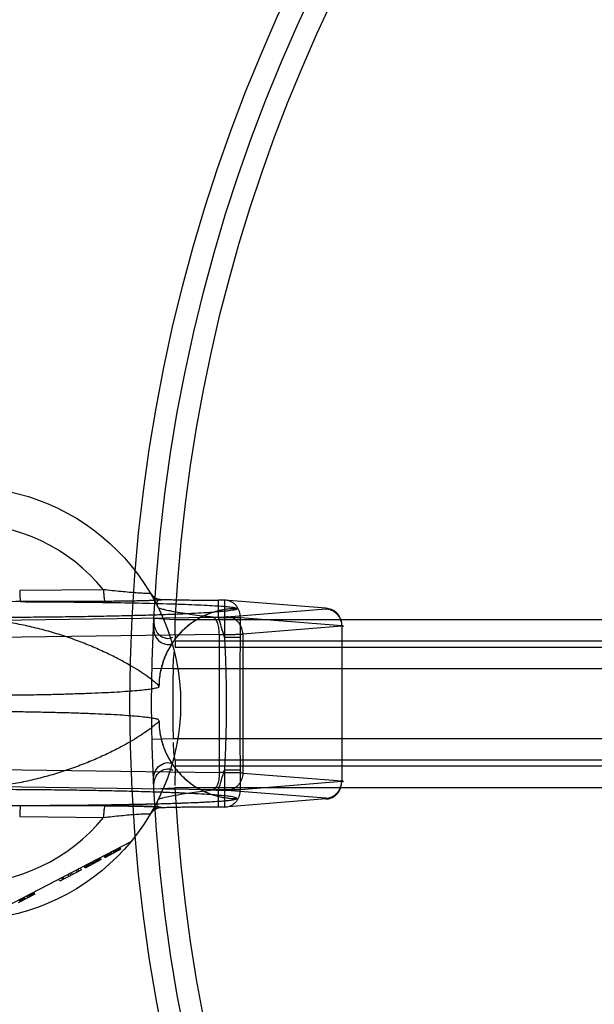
# Model space of a CAD drawing. Header units: millimetres. Extents: x 0 to 297, y 0 to 210.
# Tile 125 of 256: x 163.06 to 164.12, y 91.64 to 93.46. Entities that reach past the tile are written whole.
import ezdxf

# ---------------------------------------------------------------- set-up
doc = ezdxf.new("R2010")
doc.units = ezdxf.units.MM
doc.header["$LTSCALE"] = 16.335
doc.layers.get('0').update_dxf_attribs({"linetype": 'CONTINUOUS'})
doc.layers.add('001-M31079-X02', color=7, linetype='CONTINUOUS')
doc.layers.add('01_GLOBAL', color=7, linetype='CONTINUOUS')

msp = doc.modelspace()

# ---------------------------------------------------------------- linework, layer by layer
at = {"color": 9, "linetype": 'Continuous'}
for p, q in [((163.3049, 92.3505), (163.3438, 92.3485)), ((163.3438, 92.3485), (165.019, 92.3485)), ((163.3441, 92.2975), (165.0204, 92.2975)), ((163.3447, 92.3087), (165.0194, 92.3087)), ((163.3015, 92.2587), (163.3405, 92.2578)), ((163.3405, 92.2578), (165.0595, 92.2578)), ((163.3015, 92.1276), (163.3405, 92.1284)), ((163.3405, 92.1284), (165.0595, 92.1284)), ((165.0204, 92.0888), (163.3441, 92.0888)), ((165.0194, 92.0775), (163.3447, 92.0775)), ((163.3049, 92.0358), (163.3438, 92.0378)), ((165.019, 92.0378), (163.3438, 92.0378))]:
    msp.add_line(p, q, dxfattribs=at)
for points in [[(163.3438, 92.3485), (163.4119, 92.3485), (163.4782, 92.3485)], [(163.5428, 92.3485), (163.6055, 92.3485), (163.6665, 92.3485), (163.7832, 92.3485)], [(163.7832, 92.3485), (163.839, 92.3485), (163.8932, 92.3485), (163.9457, 92.3485), (163.9966, 92.3485), (164.0463, 92.3485), (164.0948, 92.3485)], [(163.6663, 92.0378), (163.6054, 92.0378), (163.5427, 92.0378), (163.4782, 92.0378)], [(164.0945, 92.0378), (164.0461, 92.0378), (163.9964, 92.0378), (163.9455, 92.0378), (163.893, 92.0378), (163.8388, 92.0378), (163.783, 92.0378), (163.6663, 92.0378)]]:
    msp.add_lwpolyline(points, dxfattribs=at)
at = {"color": 7, "linetype": 'Continuous'}
msp.add_circle((166.3408, 92.1931), 3.04, dxfattribs=at)
at = {"color": 9, "linetype": 'Continuous'}
for centre, radius, start, end in [((166.3408, 92.1931), 3.001, 92.9675, 177.0325), ((166.3406, 92.1534), 2.9999, 177.0319, 177.2468), ((166.3391, 92.1931), 2.9993, 178.7642, 181.2358), ((166.3406, 92.2329), 2.9999, 182.7532, 182.9681), ((166.3408, 92.1931), 3.001, 182.9675, 267.0325)]:
    msp.add_arc(centre, radius, start, end, dxfattribs=at)
for points, knots in [([(163.3043, 92.3391), (163.3038, 92.3288), (163.3067, 92.3072), (163.3321, 92.2996), (163.3393, 92.3045)], [0, 0, 0, 0, 0.541188, 1, 1, 1, 1]), ([(163.3049, 92.3505), (163.3043, 92.3402), (163.3071, 92.3185), (163.3326, 92.3109), (163.3398, 92.3159)], [0, 0, 0, 0, 0.541905, 1, 1, 1, 1]), ([(163.3405, 92.2578), (163.3408, 92.2657), (163.3412, 92.2705), (163.3427, 92.2908), (163.3428, 92.2852), (163.3428, 92.2839)], [0, 0, 0, 0, 0.700251, 0.885328, 1, 1, 1, 1]), ([(163.3441, 92.0888), (163.3438, 92.0898), (163.3418, 92.1006), (163.3413, 92.1117), (163.3414, 92.1215)], [0, 0, 0, 0, 0.100406, 1, 1, 1, 1]), ([(163.3043, 92.0471), (163.3038, 92.0575), (163.3067, 92.0791), (163.3321, 92.0867), (163.3393, 92.0818)], [0, 0, 0, 0, 0.541188, 1, 1, 1, 1]), ([(163.3049, 92.0358), (163.3043, 92.0461), (163.3071, 92.0678), (163.3326, 92.0754), (163.3399, 92.0705)], [0, 0, 0, 0, 0.541371, 1, 1, 1, 1]), ([(163.3447, 92.0775), (163.3444, 92.0763), (163.344, 92.0643), (163.3438, 92.0524), (163.3439, 92.0417)], [0, 0, 0, 0, 0.107584, 1, 1, 1, 1])]:
    msp.add_open_spline(points, degree=3, knots=knots, dxfattribs=at)
msp.add_open_spline([(163.3438, 92.3485), (163.3438, 92.3374), (163.344, 92.3041), (163.3446, 92.3152)], degree=3, dxfattribs=at)
at = {"layer": '001-M31079-X02', "color": 9, "linetype": 'Continuous'}
for p, q in [((163.212, 92.4034), (163.0572, 92.4019)), ((163.2149, 92.3818), (163.0589, 92.3813)), ((163.319, 92.3855), (163.3192, 92.3852)), ((163.4243, 92.3521), (163.4243, 92.3841)), ((163.4351, 92.384), (163.4243, 92.384)), ((163.4351, 92.3841), (163.4351, 92.3154)), ((163.6222, 92.3691), (163.4351, 92.384)), ((162.9728, 92.3465), (163.4136, 92.3525)), ((163.4243, 92.3521), (163.4647, 92.3521)), ((163.4396, 92.3534), (163.6222, 92.3679)), ((163.4584, 92.3684), (163.4584, 92.3686)), ((163.4647, 92.3521), (163.6518, 92.3372)), ((163.4647, 92.3154), (163.4647, 92.3521)), ((163.6518, 92.3359), (163.4692, 92.3214)), ((163.6518, 92.3372), (163.6518, 92.0491)), ((163.4259, 92.3205), (162.985, 92.3145)), ((163.4259, 92.0657), (163.4259, 92.3205)), ((163.4647, 92.3154), (163.4351, 92.3154)), ((163.4692, 92.3214), (163.4692, 92.0649)), ((162.985, 92.0718), (163.4259, 92.0657)), ((163.4351, 92.0709), (163.4647, 92.0709)), ((163.4351, 92.0709), (163.4351, 92.0022)), ((163.4647, 92.0342), (163.4647, 92.0709)), ((163.4692, 92.0649), (163.6518, 92.0503)), ((163.6518, 92.0491), (163.4647, 92.0342)), ((163.4647, 92.0342), (163.4243, 92.0342)), ((163.4243, 92.0022), (163.4243, 92.0342)), ((163.0572, 91.9844), (163.212, 91.9829))]:
    msp.add_line(p, q, dxfattribs=at)
at = {"layer": '001-M31079-X02', "color": 6, "linetype": 'Continuous'}
for p, q in [((163.3144, 92.2245), (163.3144, 92.2247)), ((163.3144, 92.1616), (163.3144, 92.1618)), ((163.2627, 91.9382), (162.9864, 91.7944)), ((163.2442, 91.9241), (163.2144, 91.9086)), ((163.2194, 91.9112), (163.2175, 91.9147)), ((163.2202, 91.9116), (163.2184, 91.9152)), ((163.2219, 91.9125), (163.22, 91.916)), ((163.2235, 91.9133), (163.2217, 91.9169)), ((163.2244, 91.9138), (163.2225, 91.9173)), ((163.2268, 91.9151), (163.225, 91.9186)), ((163.2277, 91.9155), (163.2258, 91.919)), ((163.231, 91.9172), (163.2291, 91.9208)), ((163.2318, 91.9177), (163.23, 91.9212)), ((163.2326, 91.9181), (163.2308, 91.9216)), ((163.2343, 91.9189), (163.2324, 91.9225)), ((163.2351, 91.9194), (163.2333, 91.9229)), ((163.236, 91.9198), (163.2341, 91.9234)), ((163.2368, 91.9202), (163.2349, 91.9238)), ((163.2376, 91.9207), (163.2358, 91.9242)), ((163.2384, 91.9211), (163.2366, 91.9247)), ((163.2393, 91.9215), (163.2374, 91.9251)), ((163.2382, 91.9255), (163.2401, 91.922)), ((163.2417, 91.9228), (163.2399, 91.9264)), ((163.2426, 91.9233), (163.2407, 91.9268)), ((163.2442, 91.9241), (163.2424, 91.9277)), ((163.2078, 91.9052), (163.178, 91.8896)), ((163.1846, 91.8931), (163.1828, 91.8966)), ((163.1863, 91.894), (163.1844, 91.8975)), ((163.1871, 91.8944), (163.1853, 91.8979)), ((163.1896, 91.8957), (163.1877, 91.8992)), ((163.1904, 91.8961), (163.1886, 91.8997)), ((163.1912, 91.8965), (163.1894, 91.9001)), ((163.1921, 91.897), (163.1902, 91.9005)), ((163.1937, 91.8978), (163.1919, 91.9014)), ((163.1946, 91.8983), (163.1927, 91.9018)), ((163.1954, 91.8987), (163.1935, 91.9022)), ((163.1962, 91.8991), (163.1944, 91.9027)), ((163.1987, 91.9004), (163.1968, 91.904)), ((163.1995, 91.9008), (163.1977, 91.9044)), ((163.2012, 91.9017), (163.1993, 91.9053)), ((163.202, 91.9021), (163.2002, 91.9057)), ((163.2028, 91.9026), (163.201, 91.9061)), ((163.2037, 91.903), (163.2018, 91.9066)), ((163.2045, 91.9034), (163.2026, 91.907)), ((163.2053, 91.9039), (163.2035, 91.9074)), ((163.2061, 91.9043), (163.2043, 91.9078)), ((163.2051, 91.9083), (163.207, 91.9047)), ((163.2078, 91.9052), (163.206, 91.9087)), ((163.2144, 91.9086), (163.2126, 91.9122)), ((163.2153, 91.909), (163.2134, 91.9126)), ((163.2169, 91.9099), (163.2151, 91.9134)), ((163.2186, 91.9108), (163.2167, 91.9143)), ((163.1714, 91.8862), (163.1316, 91.8655)), ((163.1515, 91.8759), (163.1497, 91.8794)), ((163.1548, 91.8776), (163.153, 91.8811)), ((163.1639, 91.8823), (163.1621, 91.8859)), ((163.1646, 91.8872), (163.1664, 91.8836)), ((163.1714, 91.8862), (163.1695, 91.8897)), ((163.178, 91.8896), (163.1762, 91.8932)), ((163.1788, 91.8901), (163.177, 91.8936)), ((163.1797, 91.8905), (163.1778, 91.8941)), ((163.1805, 91.8909), (163.1786, 91.8945)), ((163.1821, 91.8918), (163.1803, 91.8953)), ((163.183, 91.8922), (163.1811, 91.8958)), ((163.1316, 91.8655), (163.1298, 91.8691)), ((163.1366, 91.8681), (163.1348, 91.8716)), ((163.1391, 91.8694), (163.1372, 91.8729)), ((163.1482, 91.8741), (163.1463, 91.8777)), ((163.0795, 91.8384), (163.0776, 91.8419)), ((163.0803, 91.8388), (163.0785, 91.8423)), ((163.082, 91.8397), (163.0801, 91.8432)), ((163.0809, 91.8436), (163.0828, 91.8401)), ((163.0836, 91.8405), (163.0818, 91.8441)), ((163.0853, 91.8414), (163.0834, 91.8449)), ((163.0853, 91.8414), (163.0546, 91.8254)), ((163.058, 91.8272), (163.0561, 91.8307)), ((163.0596, 91.828), (163.0578, 91.8316)), ((163.0604, 91.8284), (163.0586, 91.832)), ((163.0613, 91.8289), (163.0594, 91.8324)), ((163.0621, 91.8293), (163.0603, 91.8329)), ((163.0629, 91.8297), (163.0611, 91.8333)), ((163.0646, 91.8306), (163.0627, 91.8341)), ((163.0654, 91.831), (163.0636, 91.8346)), ((163.0662, 91.8315), (163.0644, 91.835)), ((163.0679, 91.8323), (163.066, 91.8359)), ((163.072, 91.8345), (163.0702, 91.838)), ((163.0729, 91.8349), (163.071, 91.8385)), ((163.0753, 91.8362), (163.0735, 91.8398)), ((163.0762, 91.8366), (163.0743, 91.8402)), ((163.077, 91.8371), (163.0752, 91.8406)), ((163.0778, 91.8375), (163.076, 91.841)), ((163.0787, 91.8379), (163.0768, 91.8415))]:
    msp.add_line(p, q, dxfattribs=at)
at = {"layer": '001-M31079-X02', "color": 7, "linetype": 'Continuous'}
for p, q in [((163.4136, 92.0337), (162.9728, 92.0398)), ((163.6222, 92.0183), (163.4396, 92.0329)), ((163.6222, 92.0171), (163.4351, 92.0022)), ((163.4584, 92.0177), (163.4584, 92.0179)), ((163.4584, 92.0177), (163.4584, 92.0179)), ((163.0589, 92.005), (163.2149, 92.0045)), ((163.2149, 92.0045), (163.0589, 92.005)), ((163.3192, 92.0011), (163.3191, 92.0007)), ((163.4351, 92.0022), (163.4243, 92.0022))]:
    msp.add_line(p, q, dxfattribs=at)
at = {"layer": '001-M31079-X02', "color": 9, "linetype": 'Continuous'}
msp.add_circle((162.9544, 92.1931), 0.4, dxfattribs=at)
for centre, radius, start, end in [((162.9544, 92.1931), 0.3325, 39.2269, 140.7731), ((163.319, 92.4095), 0.024, 210.6953, 270.0461), ((163.3192, 92.4092), 0.024, 210.6418, 270.05), ((162.9544, 92.1931), 0.496, 14.2686, 18.6881), ((162.9544, 92.1931), 0.496, 341.3119, 345.7314), ((163.319, 91.9768), 0.024, 89.9539, 149.3056), ((163.3192, 91.9771), 0.024, 89.95, 149.359), ((162.9544, 92.1931), 0.3325, 219.2269, 320.7731)]:
    msp.add_arc(centre, radius, start, end, dxfattribs=at)
for points, knots in [([(163.0572, 92.4019), (163.0572, 92.3993), (163.0573, 92.3956), (163.0576, 92.3908), (163.0578, 92.387), (163.0581, 92.3839), (163.0585, 92.382), (163.0587, 92.3814), (163.0589, 92.3813)], [0, 0, 0, 0, 0.368479, 0.542031, 0.696155, 0.915747, 0.97394, 1, 1, 1, 1]), ([(163.2986, 92.3969), (163.2986, 92.3968), (163.2979, 92.3965), (163.296, 92.3966), (163.2923, 92.3963), (163.2879, 92.3965), (163.2813, 92.3968), (163.2717, 92.3974), (163.2587, 92.3985), (163.2385, 92.4003), (163.2228, 92.4021), (163.212, 92.4034)], [0, 0, 0, 0, 0.004516, 0.018641, 0.07764, 0.121589, 0.174224, 0.30224, 0.454808, 0.625423, 1, 1, 1, 1]), ([(163.212, 92.4034), (163.212, 92.4007), (163.2122, 92.3968), (163.2126, 92.3918), (163.213, 92.3877), (163.2136, 92.3847), (163.2143, 92.382), (163.2149, 92.3818)], [0, 0, 0, 0, 0.363493, 0.536116, 0.689946, 0.910286, 1, 1, 1, 1]), ([(163.0589, 92.3813), (163.0351, 92.3813), (162.9892, 92.3808), (162.9196, 92.3808), (162.8737, 92.3813), (162.8499, 92.3813)], [0, 0, 0, 0, 0.341257, 0.658748, 1, 1, 1, 1]), ([(163.0589, 92.3813), (163.083, 92.3812), (163.1307, 92.3809), (163.2006, 92.3802), (163.2666, 92.3791), (163.3181, 92.3779), (163.3557, 92.3767), (163.3803, 92.3758), (163.4021, 92.3747), (163.4208, 92.3737), (163.4359, 92.3725), (163.4461, 92.3715), (163.4522, 92.3706), (163.4553, 92.37), (163.4572, 92.3694), (163.4583, 92.3689), (163.4584, 92.3686)], [0, 0, 0, 0, 0.181178, 0.357362, 0.524059, 0.675649, 0.743808, 0.805748, 0.860602, 0.907513, 0.945638, 0.97416, 0.984582, 0.992353, 0.997444, 1, 1, 1, 1]), ([(163.3192, 92.3852), (163.3203, 92.3835), (163.3126, 92.3844), (163.3083, 92.3836), (163.3014, 92.3834), (163.2937, 92.383), (163.2842, 92.3827), (163.2733, 92.3825), (163.2608, 92.3822), (163.2469, 92.382), (163.2314, 92.3819), (163.2206, 92.3818), (163.2149, 92.3818)], [0, 0, 0, 0, 0.057492, 0.104757, 0.166135, 0.241761, 0.331747, 0.436176, 0.555217, 0.689026, 0.837581, 1, 1, 1, 1]), ([(163.3129, 92.3705), (163.3121, 92.3721), (163.3109, 92.3754), (163.3108, 92.3801), (163.3123, 92.3837), (163.3155, 92.3856), (163.3178, 92.3857), (163.319, 92.3855)], [0, 0, 0, 0, 0.27099, 0.493102, 0.667777, 0.824098, 1, 1, 1, 1]), ([(163.3129, 92.3705), (163.3131, 92.3702), (163.3142, 92.3697), (163.3162, 92.369), (163.3194, 92.3681), (163.3256, 92.3665), (163.3356, 92.3644), (163.3559, 92.3607), (163.3858, 92.3562), (163.4109, 92.3534), (163.4243, 92.3521)], [0, 0, 0, 0, 0.009066, 0.028397, 0.057799, 0.096568, 0.198871, 0.328446, 0.644515, 1, 1, 1, 1]), ([(163.319, 92.3855), (163.323, 92.3854), (163.3315, 92.3851), (163.3448, 92.3848), (163.3593, 92.3845), (163.3749, 92.3843), (163.391, 92.3842), (163.4076, 92.3841), (163.4187, 92.384), (163.4243, 92.384)], [0, 0, 0, 0, 0.11337, 0.240887, 0.380096, 0.528444, 0.683089, 0.841296, 1, 1, 1, 1]), ([(163.4647, 92.3521), (163.4647, 92.3539), (163.4644, 92.3577), (163.4631, 92.3631), (163.461, 92.3682), (163.458, 92.3728), (163.4544, 92.3768), (163.4501, 92.38), (163.4454, 92.3824), (163.4403, 92.3838), (163.4368, 92.3841), (163.4351, 92.384)], [0, 0, 0, 0, 0.115548, 0.230792, 0.344911, 0.457252, 0.568031, 0.677491, 0.785649, 0.893024, 1, 1, 1, 1]), ([(163.6222, 92.3691), (163.6239, 92.3692), (163.6274, 92.3689), (163.6325, 92.3675), (163.6372, 92.3651), (163.6415, 92.3619), (163.6451, 92.3579), (163.6481, 92.3533), (163.6502, 92.3482), (163.6515, 92.3428), (163.6518, 92.339), (163.6518, 92.3372)], [0, 0, 0, 0, 0.107071, 0.214436, 0.322617, 0.432029, 0.542926, 0.655374, 0.769251, 0.884267, 1, 1, 1, 1]), ([(163.6222, 92.3679), (163.6234, 92.368), (163.628, 92.3683), (163.6234, 92.369), (163.6222, 92.3691)], [0, 0, 0, 0, 0.497013, 1, 1, 1, 1]), ([(163.4584, 92.3684), (163.4585, 92.3655), (163.4484, 92.3658), (163.4395, 92.3635), (163.4248, 92.3625), (163.4073, 92.361), (163.3858, 92.3598), (163.361, 92.3585), (163.3329, 92.3574), (163.3017, 92.3563), (163.2677, 92.3554), (163.2313, 92.3545), (163.1925, 92.3537), (163.1519, 92.3531), (163.1097, 92.3526), (163.0662, 92.3522), (163.0219, 92.3519), (162.9769, 92.3518), (162.9319, 92.3518), (162.887, 92.3519), (162.8426, 92.3522), (162.7991, 92.3526), (162.7569, 92.3531), (162.7163, 92.3537), (162.6776, 92.3545), (162.6411, 92.3554), (162.6071, 92.3563), (162.5759, 92.3574), (162.5478, 92.3585), (162.523, 92.3598), (162.5015, 92.361), (162.484, 92.3625), (162.4693, 92.3635), (162.4604, 92.3658), (162.4504, 92.3655), (162.4504, 92.3684)], [0, 0, 0, 0, 0.008547, 0.018621, 0.032539, 0.050201, 0.071472, 0.096183, 0.124137, 0.15511, 0.188853, 0.225095, 0.263544, 0.303893, 0.345816, 0.388976, 0.433028, 0.477618, 0.522387, 0.566976, 0.611028, 0.654189, 0.696112, 0.73646, 0.77491, 0.811152, 0.844894, 0.875867, 0.903821, 0.928532, 0.949803, 0.967465, 0.981383, 0.991457, 1, 1, 1, 1]), ([(163.4584, 92.3686), (163.4497, 92.3686), (163.4316, 92.3669), (163.4049, 92.3593), (163.3792, 92.346), (163.3561, 92.3274), (163.3373, 92.3044), (163.3239, 92.2786), (163.3161, 92.2517), (163.3144, 92.2335), (163.3144, 92.2247)], [0, 0, 0, 0, 0.115883, 0.238876, 0.367183, 0.498434, 0.629909, 0.758865, 0.88286, 1, 1, 1, 1]), ([(163.4584, 92.3684), (163.4527, 92.3684), (163.4411, 92.3677), (163.4241, 92.3646), (163.4078, 92.3596), (163.3923, 92.3528), (163.3778, 92.3442), (163.3642, 92.3338), (163.3518, 92.3218), (163.3408, 92.3082), (163.3315, 92.2933), (163.324, 92.2771), (163.3184, 92.26), (163.3151, 92.2424), (163.3144, 92.2304), (163.3144, 92.2245)], [0, 0, 0, 0, 0.0763, 0.153503, 0.228562, 0.30215, 0.377279, 0.452453, 0.528555, 0.605385, 0.683975, 0.761952, 0.841026, 0.921748, 1, 1, 1, 1]), ([(163.4136, 92.3525), (163.4158, 92.3525), (163.4201, 92.3526), (163.4262, 92.3528), (163.4315, 92.3529), (163.4359, 92.3531), (163.4385, 92.3533), (163.4396, 92.3534)], [0, 0, 0, 0, 0.25668, 0.492149, 0.698248, 0.869187, 1, 1, 1, 1]), ([(163.4259, 92.3205), (163.4258, 92.3224), (163.4257, 92.3259), (163.4251, 92.3312), (163.4242, 92.3361), (163.423, 92.3406), (163.4215, 92.3446), (163.4198, 92.3478), (163.4176, 92.3508), (163.4152, 92.3524), (163.4136, 92.3525)], [0, 0, 0, 0, 0.151032, 0.298424, 0.438578, 0.568223, 0.684619, 0.785821, 0.871102, 1, 1, 1, 1]), ([(163.4692, 92.3214), (163.4691, 92.3232), (163.4688, 92.3269), (163.4675, 92.3321), (163.4653, 92.3371), (163.4625, 92.3416), (163.4589, 92.3455), (163.4547, 92.3489), (163.45, 92.3514), (163.4449, 92.353), (163.4413, 92.3534), (163.4396, 92.3534)], [0, 0, 0, 0, 0.114278, 0.227862, 0.337251, 0.447769, 0.558103, 0.669208, 0.779366, 0.89094, 1, 1, 1, 1]), ([(163.6222, 92.3679), (163.6239, 92.3679), (163.6273, 92.3675), (163.6323, 92.366), (163.637, 92.3636), (163.6412, 92.3604), (163.6449, 92.3564), (163.6478, 92.3519), (163.65, 92.3468), (163.6514, 92.3415), (163.6518, 92.3378), (163.6518, 92.3359)], [0, 0, 0, 0, 0.106484, 0.213746, 0.322191, 0.432075, 0.543475, 0.656289, 0.770256, 0.884983, 1, 1, 1, 1]), ([(163.3144, 92.2247), (163.3137, 92.2275), (163.3081, 92.2311), (163.3009, 92.2377), (163.2904, 92.2451), (163.2771, 92.2541), (163.2604, 92.2642), (163.2406, 92.2751), (163.2179, 92.2865), (163.1927, 92.2978), (163.1653, 92.3087), (163.1364, 92.3189), (163.1064, 92.3279), (163.0758, 92.3356), (163.045, 92.3417), (163.0144, 92.3461), (162.9842, 92.3489), (162.9544, 92.3498), (162.9246, 92.3489), (162.8944, 92.3461), (162.8638, 92.3417), (162.833, 92.3356), (162.8024, 92.3279), (162.7724, 92.3189), (162.7435, 92.3087), (162.7161, 92.2978), (162.6909, 92.2865), (162.6682, 92.2751), (162.6484, 92.2642), (162.6317, 92.2541), (162.6184, 92.2451), (162.6079, 92.2377), (162.6007, 92.2311), (162.5951, 92.2275), (162.5944, 92.2247)], [0, 0, 0, 0, 0.011062, 0.022915, 0.03922, 0.060002, 0.085183, 0.114461, 0.147351, 0.183231, 0.221387, 0.261083, 0.301626, 0.342414, 0.382947, 0.422865, 0.461915, 0.5, 0.538086, 0.577136, 0.617053, 0.657587, 0.698375, 0.738918, 0.778614, 0.816769, 0.852649, 0.885539, 0.914818, 0.939999, 0.960781, 0.977085, 0.988938, 1, 1, 1, 1]), ([(163.6518, 92.3359), (163.6529, 92.336), (163.6574, 92.3358), (163.6529, 92.3371), (163.6518, 92.3372)], [0, 0, 0, 0, 0.489513, 1, 1, 1, 1]), ([(163.4259, 92.3205), (163.429, 92.3206), (163.435, 92.3206), (163.4437, 92.3207), (163.4515, 92.3209), (163.4584, 92.321), (163.4641, 92.3212), (163.4676, 92.3213), (163.4692, 92.3214)], [0, 0, 0, 0, 0.216747, 0.417772, 0.599472, 0.758798, 0.893087, 1, 1, 1, 1]), ([(163.4351, 92.3154), (163.4361, 92.2987), (163.4376, 92.2659), (163.4387, 92.2172), (163.4387, 92.1691), (163.4376, 92.1204), (163.4361, 92.0875), (163.4351, 92.0709)], [0, 0, 0, 0, 0.204736, 0.40264, 0.597353, 0.795252, 1, 1, 1, 1]), ([(163.4647, 92.0709), (163.4647, 92.0913), (163.4644, 92.132), (163.4642, 92.1931), (163.4644, 92.2542), (163.4647, 92.295), (163.4647, 92.3154)], [0, 0, 0, 0, 0.250466, 0.5, 0.749534, 1, 1, 1, 1]), ([(163.3144, 92.1616), (163.3137, 92.1588), (163.3081, 92.1552), (163.3009, 92.1485), (163.2904, 92.1411), (163.2771, 92.1322), (163.2604, 92.1221), (163.2406, 92.1111), (163.2179, 92.0998), (163.1927, 92.0884), (163.1653, 92.0775), (163.1364, 92.0674), (163.1064, 92.0584), (163.0758, 92.0507), (163.045, 92.0446), (163.0144, 92.0401), (162.9842, 92.0374), (162.9544, 92.0365), (162.9246, 92.0374), (162.8944, 92.0401), (162.8638, 92.0446), (162.833, 92.0507), (162.8024, 92.0584), (162.7724, 92.0674), (162.7435, 92.0775), (162.7161, 92.0884), (162.6909, 92.0998), (162.6682, 92.1111), (162.6484, 92.1221), (162.6317, 92.1322), (162.6184, 92.1411), (162.608, 92.1485), (162.6007, 92.1552), (162.5951, 92.1588), (162.5944, 92.1616)], [0, 0, 0, 0, 0.011065, 0.022918, 0.039222, 0.060003, 0.085182, 0.114458, 0.147344, 0.183222, 0.221375, 0.261069, 0.30161, 0.342396, 0.38293, 0.422849, 0.461905, 0.5, 0.538095, 0.577151, 0.61707, 0.657604, 0.69839, 0.738931, 0.778625, 0.816778, 0.852656, 0.885543, 0.914818, 0.939997, 0.960778, 0.977083, 0.988936, 1, 1, 1, 1]), ([(163.3144, 92.1618), (163.3144, 92.156), (163.3151, 92.1445), (163.3181, 92.1275), (163.3232, 92.1112), (163.33, 92.0958), (163.3386, 92.0812), (163.349, 92.0676), (163.361, 92.0553), (163.3746, 92.0443), (163.3896, 92.0349), (163.4057, 92.0274), (163.4228, 92.0219), (163.4405, 92.0186), (163.4525, 92.0179), (163.4584, 92.0179)], [0, 0, 0, 0, 0.076158, 0.153158, 0.228334, 0.301941, 0.37695, 0.452289, 0.528431, 0.605124, 0.6839, 0.761958, 0.840937, 0.921804, 1, 1, 1, 1]), ([(163.3144, 92.1616), (163.3144, 92.1528), (163.3161, 92.1346), (163.3239, 92.1077), (163.3373, 92.0819), (163.3561, 92.0589), (163.3792, 92.0402), (163.4049, 92.027), (163.4316, 92.0193), (163.4497, 92.0177), (163.4584, 92.0177)], [0, 0, 0, 0, 0.11714, 0.241135, 0.370091, 0.501566, 0.632817, 0.761124, 0.884117, 1, 1, 1, 1]), ([(163.4259, 92.0657), (163.4258, 92.0639), (163.4257, 92.0603), (163.4251, 92.0551), (163.4242, 92.0501), (163.423, 92.0456), (163.4215, 92.0417), (163.4198, 92.0385), (163.4176, 92.0354), (163.4152, 92.0339), (163.4136, 92.0337)], [0, 0, 0, 0, 0.151031, 0.298423, 0.438576, 0.568221, 0.684617, 0.78582, 0.871101, 1, 1, 1, 1]), ([(163.4692, 92.0649), (163.4676, 92.0649), (163.4641, 92.0651), (163.4584, 92.0652), (163.4515, 92.0654), (163.4437, 92.0655), (163.435, 92.0656), (163.429, 92.0657), (163.4259, 92.0657)], [0, 0, 0, 0, 0.106969, 0.24139, 0.400755, 0.582395, 0.783355, 1, 1, 1, 1]), ([(163.4692, 92.0649), (163.4691, 92.063), (163.4688, 92.0593), (163.4674, 92.054), (163.4652, 92.0489), (163.4623, 92.0444), (163.4586, 92.0404), (163.4544, 92.0372), (163.4497, 92.0348), (163.4447, 92.0333), (163.4413, 92.0329), (163.4396, 92.0329)], [0, 0, 0, 0, 0.115018, 0.229746, 0.343713, 0.456528, 0.567928, 0.677812, 0.786256, 0.893517, 1, 1, 1, 1]), ([(163.6222, 92.0183), (163.6239, 92.0184), (163.6273, 92.0187), (163.6323, 92.0202), (163.637, 92.0226), (163.6412, 92.0259), (163.6449, 92.0298), (163.6478, 92.0344), (163.65, 92.0394), (163.6514, 92.0448), (163.6518, 92.0485), (163.6518, 92.0503)], [0, 0, 0, 0, 0.106478, 0.213739, 0.322185, 0.432069, 0.54347, 0.656285, 0.770253, 0.884982, 1, 1, 1, 1]), ([(163.6222, 92.0171), (163.6239, 92.0171), (163.6274, 92.0174), (163.6323, 92.0188), (163.637, 92.021), (163.6412, 92.0241), (163.6448, 92.028), (163.6479, 92.0326), (163.6501, 92.0378), (163.6515, 92.0433), (163.6518, 92.0472), (163.6518, 92.0491)], [0, 0, 0, 0, 0.106359, 0.212591, 0.316219, 0.423151, 0.53269, 0.646153, 0.761699, 0.881375, 1, 1, 1, 1]), ([(163.6518, 92.0491), (163.6529, 92.0492), (163.6574, 92.0489), (163.6529, 92.0503), (163.6518, 92.0503)], [0, 0, 0, 0, 0.489513, 1, 1, 1, 1]), ([(163.4243, 92.0342), (163.4109, 92.0329), (163.3858, 92.03), (163.3559, 92.0256), (163.3356, 92.0218), (163.3256, 92.0197), (163.3194, 92.0182), (163.3162, 92.0173), (163.3142, 92.0165), (163.3131, 92.0161), (163.3129, 92.0158)], [0, 0, 0, 0, 0.355483, 0.671552, 0.801128, 0.903432, 0.942201, 0.971603, 0.990934, 1, 1, 1, 1]), ([(163.4351, 92.0022), (163.4368, 92.0022), (163.4403, 92.0025), (163.4453, 92.0039), (163.4501, 92.0062), (163.4543, 92.0094), (163.458, 92.0134), (163.461, 92.018), (163.4631, 92.0231), (163.4644, 92.0286), (163.4647, 92.0323), (163.4647, 92.0342)], [0, 0, 0, 0, 0.105867, 0.213506, 0.322247, 0.431686, 0.542546, 0.655169, 0.769173, 0.884293, 1, 1, 1, 1]), ([(162.8499, 92.005), (162.8737, 92.005), (162.9196, 92.0055), (162.9892, 92.0055), (163.0351, 92.005), (163.0589, 92.005)], [0, 0, 0, 0, 0.341795, 0.658236, 1, 1, 1, 1]), ([(163.319, 92.0007), (163.3178, 92.0006), (163.3155, 92.0006), (163.3123, 92.0025), (163.3108, 92.0062), (163.3109, 92.0109), (163.3121, 92.0141), (163.3129, 92.0158)], [0, 0, 0, 0, 0.175939, 0.33226, 0.506926, 0.729017, 1, 1, 1, 1]), ([(163.0589, 92.005), (163.0587, 92.0049), (163.0585, 92.0043), (163.0581, 92.0023), (163.0578, 91.9992), (163.0576, 91.9955), (163.0573, 91.9907), (163.0572, 91.9869), (163.0572, 91.9844)], [0, 0, 0, 0, 0.02606, 0.084253, 0.303845, 0.457969, 0.631521, 1, 1, 1, 1]), ([(163.2149, 92.0045), (163.2143, 92.0043), (163.2136, 92.0015), (163.213, 91.9986), (163.2126, 91.9945), (163.2122, 91.9895), (163.212, 91.9855), (163.212, 91.9829)], [0, 0, 0, 0, 0.089714, 0.310054, 0.463883, 0.636507, 1, 1, 1, 1]), ([(163.212, 91.9829), (163.2228, 91.9842), (163.2385, 91.9859), (163.2587, 91.9878), (163.2717, 91.9888), (163.2813, 91.9895), (163.2879, 91.9897), (163.2923, 91.9899), (163.296, 91.9897), (163.2979, 91.9898), (163.2986, 91.9894), (163.2986, 91.9893)], [0, 0, 0, 0, 0.374578, 0.545193, 0.69776, 0.825776, 0.878412, 0.92236, 0.981359, 0.995484, 1, 1, 1, 1])]:
    msp.add_open_spline(points, degree=3, knots=knots, dxfattribs=at)
at = {"layer": '001-M31079-X02', "color": 6, "linetype": 'Continuous'}
for points, knots in [([(163.3144, 92.2245), (163.3144, 92.2221), (163.3066, 92.2214), (163.2992, 92.2195), (163.2874, 92.2182), (163.2734, 92.2167), (163.2563, 92.2154), (163.2365, 92.2141), (163.2141, 92.2129), (163.1894, 92.2119), (163.1625, 92.2109), (163.1338, 92.21), (163.1034, 92.2093), (163.0717, 92.2087), (163.039, 92.2083), (163.0054, 92.208), (162.9715, 92.2078), (162.9373, 92.2078), (162.9034, 92.208), (162.8698, 92.2083), (162.8371, 92.2087), (162.8054, 92.2093), (162.775, 92.21), (162.7463, 92.2109), (162.7194, 92.2119), (162.6947, 92.2129), (162.6723, 92.2141), (162.6525, 92.2154), (162.6354, 92.2167), (162.6214, 92.2182), (162.6096, 92.2195), (162.6022, 92.2214), (162.5944, 92.2221), (162.5944, 92.2245)], [0, 0, 0, 0, 0.010015, 0.021409, 0.037072, 0.05689, 0.080695, 0.108276, 0.139387, 0.173749, 0.211051, 0.250956, 0.293105, 0.337118, 0.382597, 0.429133, 0.476308, 0.523695, 0.570869, 0.617406, 0.662885, 0.706897, 0.749046, 0.788951, 0.826253, 0.860614, 0.891725, 0.919306, 0.94311, 0.962928, 0.978592, 0.989985, 1, 1, 1, 1]), ([(163.3144, 92.1618), (163.3144, 92.1642), (163.3066, 92.1649), (163.2992, 92.1668), (163.2874, 92.1681), (163.2734, 92.1696), (163.2563, 92.1709), (163.2365, 92.1722), (163.2141, 92.1733), (163.1894, 92.1744), (163.1625, 92.1754), (163.1338, 92.1762), (163.1034, 92.1769), (163.0717, 92.1775), (163.039, 92.178), (163.0054, 92.1783), (162.9715, 92.1784), (162.9373, 92.1784), (162.9034, 92.1783), (162.8698, 92.178), (162.8371, 92.1775), (162.8054, 92.1769), (162.775, 92.1762), (162.7463, 92.1754), (162.7194, 92.1744), (162.6947, 92.1733), (162.6723, 92.1722), (162.6525, 92.1709), (162.6354, 92.1696), (162.6214, 92.1681), (162.6096, 92.1668), (162.6022, 92.1649), (162.5944, 92.1642), (162.5944, 92.1618)], [0, 0, 0, 0, 0.010015, 0.021409, 0.037073, 0.056891, 0.080696, 0.108277, 0.139389, 0.17375, 0.211052, 0.250957, 0.293106, 0.337118, 0.382597, 0.429133, 0.476307, 0.523694, 0.570868, 0.617404, 0.662883, 0.706895, 0.749044, 0.788949, 0.826251, 0.860612, 0.891723, 0.919305, 0.943109, 0.962927, 0.978591, 0.989985, 1, 1, 1, 1])]:
    msp.add_open_spline(points, degree=3, knots=knots, dxfattribs=at)
at = {"layer": '001-M31079-X02', "color": 7, "linetype": 'Continuous'}
for points, knots in [([(163.4584, 92.0179), (163.4558, 92.0193), (163.4499, 92.0213), (163.4389, 92.0224), (163.425, 92.0239), (163.4073, 92.0252), (163.3859, 92.0265), (163.361, 92.0277), (163.3329, 92.0289), (163.3017, 92.0299), (163.2678, 92.0309), (163.2313, 92.0318), (163.1926, 92.0325), (163.1519, 92.0332), (163.1097, 92.0337), (163.0662, 92.0341), (163.0219, 92.0344), (162.977, 92.0345), (162.9319, 92.0345), (162.887, 92.0344), (162.8426, 92.0341), (162.7991, 92.0337), (162.7569, 92.0332), (162.7163, 92.0325), (162.6776, 92.0318), (162.6411, 92.0309), (162.6071, 92.0299), (162.5759, 92.0289), (162.5478, 92.0277), (162.5229, 92.0265), (162.5016, 92.0252), (162.4838, 92.0239), (162.4699, 92.0224), (162.4589, 92.0213), (162.453, 92.0193), (162.4504, 92.0179)], [0, 0, 0, 0, 0.008547, 0.01862, 0.032536, 0.050196, 0.071465, 0.096173, 0.124124, 0.155094, 0.188834, 0.225073, 0.26352, 0.303866, 0.345788, 0.388947, 0.432998, 0.477587, 0.522356, 0.566946, 0.610999, 0.654161, 0.696085, 0.736435, 0.774887, 0.81113, 0.844876, 0.87585, 0.903806, 0.928519, 0.949791, 0.967455, 0.981375, 0.991451, 1, 1, 1, 1]), ([(163.4584, 92.0179), (163.4558, 92.0193), (163.4499, 92.0213), (163.4389, 92.0224), (163.425, 92.0239), (163.4073, 92.0252), (163.3859, 92.0265), (163.361, 92.0277), (163.3329, 92.0289), (163.3017, 92.0299), (163.2677, 92.0309), (163.2313, 92.0318), (163.1925, 92.0325), (163.1519, 92.0332), (163.1097, 92.0337), (163.0662, 92.0341), (163.0219, 92.0344), (162.9769, 92.0345), (162.9319, 92.0345), (162.887, 92.0344), (162.8426, 92.0341), (162.7991, 92.0337), (162.7569, 92.0332), (162.7163, 92.0325), (162.6776, 92.0318), (162.6411, 92.0309), (162.6071, 92.0299), (162.5759, 92.0289), (162.5478, 92.0277), (162.5229, 92.0265), (162.5016, 92.0252), (162.4838, 92.0239), (162.4699, 92.0224), (162.4589, 92.0213), (162.453, 92.0193), (162.4504, 92.0179)], [0, 0, 0, 0, 0.008547, 0.018621, 0.032539, 0.050201, 0.071472, 0.096183, 0.124137, 0.15511, 0.188853, 0.225095, 0.263544, 0.303893, 0.345816, 0.388976, 0.433028, 0.477618, 0.522387, 0.566977, 0.611029, 0.654189, 0.696112, 0.73646, 0.77491, 0.811152, 0.844895, 0.875868, 0.903822, 0.928532, 0.949803, 0.967465, 0.981383, 0.991458, 1, 1, 1, 1]), ([(163.4136, 92.0337), (163.4158, 92.0337), (163.4201, 92.0336), (163.4262, 92.0335), (163.4315, 92.0333), (163.4359, 92.0331), (163.4385, 92.033), (163.4396, 92.0329)], [0, 0, 0, 0, 0.25668, 0.492149, 0.698248, 0.869187, 1, 1, 1, 1]), ([(163.0589, 92.005), (163.083, 92.0051), (163.1307, 92.0054), (163.2006, 92.0061), (163.2666, 92.0072), (163.3181, 92.0084), (163.3557, 92.0096), (163.3803, 92.0105), (163.4021, 92.0115), (163.4208, 92.0126), (163.4359, 92.0137), (163.4461, 92.0148), (163.4522, 92.0157), (163.4553, 92.0163), (163.4572, 92.0168), (163.4583, 92.0174), (163.4584, 92.0177)], [0, 0, 0, 0, 0.181178, 0.357362, 0.524059, 0.675649, 0.743808, 0.805748, 0.860602, 0.907513, 0.945638, 0.97416, 0.984582, 0.992353, 0.997444, 1, 1, 1, 1]), ([(163.0589, 92.005), (163.0757, 92.0051), (163.1075, 92.0052), (163.1529, 92.0056), (163.1941, 92.006), (163.232, 92.0066), (163.267, 92.0072), (163.2991, 92.0079), (163.3285, 92.0087), (163.355, 92.0095), (163.3786, 92.0104), (163.3992, 92.0114), (163.4167, 92.0124), (163.4312, 92.0133), (163.4424, 92.0144), (163.4513, 92.0153), (163.4562, 92.0167), (163.4584, 92.0177)], [0, 0, 0, 0, 0.126098, 0.238345, 0.340756, 0.435218, 0.522469, 0.602811, 0.676237, 0.74264, 0.801739, 0.853351, 0.897282, 0.933498, 0.961805, 0.982192, 1, 1, 1, 1]), ([(163.6222, 92.0183), (163.6234, 92.0182), (163.628, 92.018), (163.6234, 92.0172), (163.6222, 92.0171)], [0, 0, 0, 0, 0.497044, 1, 1, 1, 1]), ([(163.6222, 92.0183), (163.6234, 92.0182), (163.628, 92.018), (163.6234, 92.0172), (163.6222, 92.0171)], [0, 0, 0, 0, 0.497013, 1, 1, 1, 1]), ([(163.2149, 92.0045), (163.2206, 92.0044), (163.2314, 92.0044), (163.2469, 92.0042), (163.2609, 92.004), (163.2733, 92.0038), (163.2842, 92.0035), (163.2935, 92.0032), (163.3014, 92.0029), (163.3078, 92.0026), (163.3137, 92.0023), (163.3173, 92.0017), (163.3192, 92.0011)], [0, 0, 0, 0, 0.163454, 0.31163, 0.444884, 0.563541, 0.667728, 0.757569, 0.833178, 0.89462, 0.941955, 1, 1, 1, 1]), ([(163.3192, 92.0011), (163.3173, 92.0017), (163.3137, 92.0022), (163.3079, 92.0026), (163.3015, 92.0029), (163.2936, 92.0032), (163.2842, 92.0035), (163.2733, 92.0038), (163.2609, 92.004), (163.2469, 92.0042), (163.2314, 92.0044), (163.2206, 92.0044), (163.2149, 92.0045)], [0, 0, 0, 0, 0.057492, 0.104757, 0.166135, 0.241761, 0.331747, 0.436177, 0.555217, 0.689027, 0.837582, 1, 1, 1, 1]), ([(163.4243, 92.0022), (163.4194, 92.0022), (163.4096, 92.0022), (163.3951, 92.0021), (163.3807, 92.002), (163.3668, 92.0018), (163.3536, 92.0016), (163.3411, 92.0014), (163.3297, 92.0011), (163.3224, 92.0008), (163.319, 92.0007)], [0, 0, 0, 0, 0.13907, 0.278026, 0.414814, 0.547507, 0.674317, 0.793298, 0.902292, 1, 1, 1, 1])]:
    msp.add_open_spline(points, degree=3, knots=knots, dxfattribs=at)
at = {"layer": '01_GLOBAL', "color": 7, "linetype": 'Continuous'}
msp.add_circle((166.3408, 92.1931), 3.08, dxfattribs=at)

doc.saveas('drawing.dxf')
